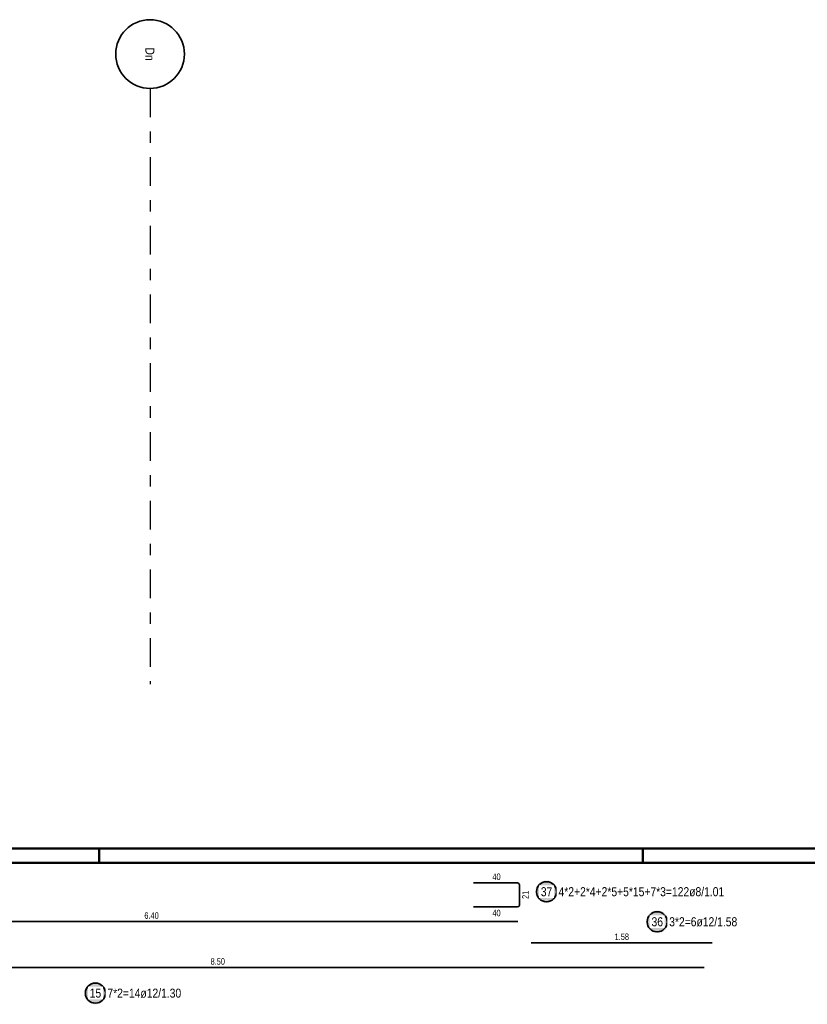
# Model space of a CAD drawing. Header units: millimetres. Extents: x -4.8 to 37.2, y -12 to 28.3.
# Tile 74 of 82: x 21.3 to 28.2, y 19.7 to 28.3. Entities that reach past the tile are written whole.
import ezdxf
from ezdxf.enums import TextEntityAlignment as Align

# ---------------------------------------------------------------- set-up
doc = ezdxf.new("R2010")
doc.units = ezdxf.units.MM
doc.linetypes.add('DASHDOTX2', pattern=[2, 1, -0.5, 0, -0.5])
doc.layers.add('Achsen', color=7, linetype='Continuous', lineweight=20)
doc.styles.add('Arial Narrow', font='ARIALN.TTF')

msp = doc.modelspace()

# ---------------------------------------------------------------- hatches: boundary and pattern name
at = {"lineweight": 25, "true_color": 0xffffff}
for points in [[(26.005721, 20.64759), (26.005662, 20.650993), (26.005484, 20.654391), (26.005187, 20.657781), (26.004773, 20.661159), (26.00424, 20.664521), (26.003591, 20.667861), (26.002825, 20.671177), (26.001945, 20.674465), (26.000949, 20.677719), (25.999842, 20.680937), (25.998622, 20.684114), (25.997292, 20.687247), (25.995854, 20.690331), (25.994309, 20.693363), (25.992659, 20.69634), (25.990906, 20.699257), (25.989053, 20.702111), (25.987101, 20.704899), (25.985053, 20.707617), (25.982911, 20.710262), (25.980678, 20.71283), (25.978357, 20.715319), (25.975951, 20.717725), (25.973462, 20.720046), (25.970893, 20.722279), (25.968248, 20.724421), (25.965531, 20.726469), (25.962743, 20.728421), (25.959889, 20.730275), (25.956971, 20.732027), (25.953995, 20.733677), (25.950963, 20.735222), (25.947878, 20.736661), (25.944746, 20.73799), (25.941568, 20.73921), (25.938351, 20.740318), (25.935096, 20.741313), (25.931809, 20.742194), (25.928493, 20.742959), (25.925152, 20.743609), (25.921791, 20.744141), (25.918413, 20.744556), (25.915023, 20.744852), (25.911624, 20.74503), (25.908221, 20.74509), (25.904819, 20.74503), (25.90142, 20.744852), (25.89803, 20.744556), (25.894652, 20.744141), (25.891291, 20.743609), (25.88795, 20.742959), (25.884634, 20.742194), (25.881347, 20.741313), (25.878092, 20.740318), (25.874875, 20.73921), (25.871697, 20.73799), (25.868565, 20.736661), (25.86548, 20.735222), (25.862448, 20.733677), (25.859471, 20.732027), (25.856554, 20.730275), (25.8537, 20.728421), (25.850912, 20.726469), (25.848194, 20.724421), (25.84555, 20.722279), (25.842981, 20.720046), (25.840492, 20.717725), (25.838086, 20.715319), (25.835765, 20.71283), (25.833532, 20.710262), (25.83139, 20.707617), (25.829342, 20.704899), (25.82739, 20.702111), (25.825537, 20.699257), (25.823784, 20.69634), (25.822134, 20.693363), (25.820589, 20.690331), (25.819151, 20.687247), (25.817821, 20.684114), (25.816601, 20.680937), (25.815493, 20.677719), (25.814498, 20.674465), (25.813618, 20.671177), (25.812852, 20.667861), (25.812203, 20.664521), (25.81167, 20.661159), (25.811256, 20.657781), (25.810959, 20.654391), (25.810781, 20.650993), (25.810721, 20.64759), (25.810781, 20.644187), (25.810959, 20.640789), (25.811256, 20.637398), (25.81167, 20.63402), (25.812203, 20.630659), (25.812852, 20.627318), (25.813618, 20.624002), (25.814498, 20.620715), (25.815493, 20.617461), (25.816601, 20.614243), (25.817821, 20.611066), (25.819151, 20.607933), (25.820589, 20.604849), (25.822134, 20.601816), (25.823784, 20.59884), (25.825537, 20.595923), (25.82739, 20.593069), (25.829342, 20.590281), (25.83139, 20.587563), (25.833532, 20.584918), (25.835765, 20.58235), (25.838086, 20.579861), (25.840492, 20.577454), (25.842981, 20.575133), (25.84555, 20.572901), (25.848194, 20.570759), (25.850912, 20.568711), (25.8537, 20.566759), (25.856554, 20.564905), (25.859471, 20.563152), (25.862448, 20.561502), (25.86548, 20.559957), (25.868565, 20.558519), (25.871697, 20.557189), (25.874875, 20.55597), (25.878092, 20.554862), (25.881347, 20.553867), (25.884634, 20.552986), (25.88795, 20.55222), (25.891291, 20.551571), (25.894652, 20.551039), (25.89803, 20.550624), (25.90142, 20.550327), (25.904819, 20.550149), (25.908221, 20.55009), (25.911624, 20.550149), (25.915023, 20.550327), (25.918413, 20.550624), (25.921791, 20.551039), (25.925152, 20.551571), (25.928493, 20.55222), (25.931809, 20.552986), (25.935096, 20.553867), (25.938351, 20.554862), (25.941568, 20.55597), (25.944746, 20.557189), (25.947878, 20.558519), (25.950963, 20.559957), (25.953995, 20.561502), (25.956971, 20.563152), (25.959889, 20.564905), (25.962743, 20.566759), (25.965531, 20.568711), (25.968248, 20.570759), (25.970893, 20.572901), (25.973462, 20.575133), (25.975951, 20.577454), (25.978357, 20.579861), (25.980678, 20.58235), (25.982911, 20.584918), (25.985053, 20.587563), (25.987101, 20.590281), (25.989053, 20.593069), (25.990906, 20.595923), (25.992659, 20.59884), (25.994309, 20.601816), (25.995854, 20.604849), (25.997292, 20.607933), (25.998622, 20.611066), (25.999842, 20.614243), (26.000949, 20.617461), (26.001945, 20.620715), (26.002825, 20.624002), (26.003591, 20.627318), (26.00424, 20.630659), (26.004773, 20.63402), (26.005187, 20.637398), (26.005484, 20.640789)], [(26.972374, 20.385221), (26.972315, 20.388624), (26.972137, 20.392022), (26.97184, 20.395413), (26.971425, 20.39879), (26.970893, 20.402152), (26.970244, 20.405492), (26.969478, 20.408808), (26.968597, 20.412096), (26.967602, 20.41535), (26.966494, 20.418568), (26.965275, 20.421745), (26.963945, 20.424878), (26.962507, 20.427962), (26.960962, 20.430994), (26.959312, 20.433971), (26.957559, 20.436888), (26.955705, 20.439742), (26.953753, 20.44253), (26.951705, 20.445248), (26.949563, 20.447893), (26.947331, 20.450461), (26.94501, 20.45295), (26.942603, 20.455357), (26.940114, 20.457678), (26.937546, 20.45991), (26.934901, 20.462052), (26.932183, 20.4641), (26.929395, 20.466052), (26.926541, 20.467906), (26.923624, 20.469658), (26.920648, 20.471308), (26.917615, 20.472853), (26.914531, 20.474292), (26.911398, 20.475621), (26.908221, 20.476841), (26.905003, 20.477949), (26.901749, 20.478944), (26.898462, 20.479825), (26.895146, 20.48059), (26.891805, 20.48124), (26.888443, 20.481772), (26.885066, 20.482187), (26.881675, 20.482484), (26.878277, 20.482662), (26.874874, 20.482721), (26.871471, 20.482662), (26.868073, 20.482484), (26.864683, 20.482187), (26.861305, 20.481772), (26.857943, 20.48124), (26.854603, 20.48059), (26.851287, 20.479825), (26.847999, 20.478944), (26.844745, 20.477949), (26.841527, 20.476841), (26.83835, 20.475621), (26.835217, 20.474292), (26.832133, 20.472853), (26.829101, 20.471308), (26.826124, 20.469658), (26.823207, 20.467906), (26.820353, 20.466052), (26.817565, 20.4641), (26.814847, 20.462052), (26.812202, 20.45991), (26.809634, 20.457678), (26.807145, 20.455357), (26.804738, 20.45295), (26.802417, 20.450461), (26.800185, 20.447893), (26.798043, 20.445248), (26.795995, 20.44253), (26.794043, 20.439742), (26.792189, 20.436888), (26.790437, 20.433971), (26.788787, 20.430994), (26.787242, 20.427962), (26.785803, 20.424878), (26.784474, 20.421745), (26.783254, 20.418568), (26.782146, 20.41535), (26.781151, 20.412096), (26.78027, 20.408808), (26.779505, 20.405492), (26.778855, 20.402152), (26.778323, 20.39879), (26.777908, 20.395413), (26.777612, 20.392022), (26.777434, 20.388624), (26.777374, 20.385221), (26.777434, 20.381818), (26.777612, 20.37842), (26.777908, 20.375029), (26.778323, 20.371652), (26.778855, 20.36829), (26.779505, 20.36495), (26.78027, 20.361634), (26.781151, 20.358346), (26.782146, 20.355092), (26.783254, 20.351874), (26.784474, 20.348697), (26.785803, 20.345564), (26.787242, 20.34248), (26.788787, 20.339448), (26.790437, 20.336471), (26.792189, 20.333554), (26.794043, 20.3307), (26.795995, 20.327912), (26.798043, 20.325194), (26.800185, 20.322549), (26.802417, 20.319981), (26.804738, 20.317492), (26.807145, 20.315085), (26.809634, 20.312764), (26.812202, 20.310532), (26.814847, 20.30839), (26.817565, 20.306342), (26.820353, 20.30439), (26.823207, 20.302536), (26.826124, 20.300784), (26.829101, 20.299134), (26.832133, 20.297589), (26.835217, 20.29615), (26.83835, 20.294821), (26.841527, 20.293601), (26.844745, 20.292493), (26.847999, 20.291498), (26.851287, 20.290617), (26.854603, 20.289852), (26.857943, 20.289202), (26.861305, 20.28867), (26.864683, 20.288255), (26.868073, 20.287959), (26.871471, 20.28778), (26.874874, 20.287721), (26.878277, 20.28778), (26.881675, 20.287959), (26.885066, 20.288255), (26.888443, 20.28867), (26.891805, 20.289202), (26.895146, 20.289852), (26.898462, 20.290617), (26.901749, 20.291498), (26.905003, 20.292493), (26.908221, 20.293601), (26.911398, 20.294821), (26.914531, 20.29615), (26.917615, 20.297589), (26.920648, 20.299134), (26.923624, 20.300784), (26.926541, 20.302536), (26.929395, 20.30439), (26.932183, 20.306342), (26.934901, 20.30839), (26.937546, 20.310532), (26.940114, 20.312764), (26.942603, 20.315085), (26.94501, 20.317492), (26.947331, 20.319981), (26.949563, 20.322549), (26.951705, 20.325194), (26.953753, 20.327912), (26.955705, 20.3307), (26.957559, 20.333554), (26.959312, 20.336471), (26.960962, 20.339448), (26.962507, 20.34248), (26.963945, 20.345564), (26.965275, 20.348697), (26.966494, 20.351874), (26.967602, 20.355092), (26.968597, 20.358346), (26.969478, 20.361634), (26.970244, 20.36495), (26.970893, 20.36829), (26.971425, 20.371652), (26.97184, 20.375029), (26.972137, 20.37842)], [(22.065253, 19.762171), (22.065194, 19.765574), (22.065016, 19.768972), (22.064719, 19.772363), (22.064305, 19.77574), (22.063772, 19.779102), (22.063123, 19.782442), (22.062357, 19.785758), (22.061476, 19.789046), (22.060481, 19.7923), (22.059373, 19.795518), (22.058154, 19.798695), (22.056824, 19.801828), (22.055386, 19.804912), (22.053841, 19.807944), (22.052191, 19.810921), (22.050438, 19.813838), (22.048585, 19.816692), (22.046633, 19.81948), (22.044584, 19.822198), (22.042443, 19.824843), (22.04021, 19.827411), (22.037889, 19.8299), (22.035483, 19.832307), (22.032994, 19.834628), (22.030425, 19.83686), (22.02778, 19.839002), (22.025062, 19.84105), (22.022275, 19.843002), (22.019421, 19.844856), (22.016503, 19.846608), (22.013527, 19.848258), (22.010495, 19.849803), (22.00741, 19.851242), (22.004278, 19.852571), (22.0011, 19.853791), (21.997883, 19.854899), (21.994628, 19.855894), (21.991341, 19.856775), (21.988025, 19.85754), (21.984684, 19.85819), (21.981323, 19.858722), (21.977945, 19.859137), (21.974555, 19.859434), (21.971156, 19.859612), (21.967753, 19.859671), (21.964351, 19.859612), (21.960952, 19.859434), (21.957562, 19.859137), (21.954184, 19.858722), (21.950823, 19.85819), (21.947482, 19.85754), (21.944166, 19.856775), (21.940879, 19.855894), (21.937624, 19.854899), (21.934406, 19.853791), (21.931229, 19.852571), (21.928097, 19.851242), (21.925012, 19.849803), (21.92198, 19.848258), (21.919003, 19.846608), (21.916086, 19.844856), (21.913232, 19.843002), (21.910444, 19.84105), (21.907726, 19.839002), (21.905082, 19.83686), (21.902513, 19.834628), (21.900024, 19.832307), (21.897618, 19.8299), (21.895297, 19.827411), (21.893064, 19.824843), (21.890922, 19.822198), (21.888874, 19.81948), (21.886922, 19.816692), (21.885069, 19.813838), (21.883316, 19.810921), (21.881666, 19.807944), (21.880121, 19.804912), (21.878683, 19.801828), (21.877353, 19.798695), (21.876133, 19.795518), (21.875025, 19.7923), (21.87403, 19.789046), (21.87315, 19.785758), (21.872384, 19.782442), (21.871735, 19.779102), (21.871202, 19.77574), (21.870787, 19.772363), (21.870491, 19.768972), (21.870313, 19.765574), (21.870253, 19.762171), (21.870313, 19.758768), (21.870491, 19.75537), (21.870787, 19.751979), (21.871202, 19.748602), (21.871735, 19.74524), (21.872384, 19.7419), (21.87315, 19.738584), (21.87403, 19.735296), (21.875025, 19.732042), (21.876133, 19.728824), (21.877353, 19.725647), (21.878683, 19.722514), (21.880121, 19.71943), (21.881666, 19.716398), (21.883316, 19.713421), (21.885069, 19.710504), (21.886922, 19.70765), (21.888874, 19.704862), (21.890922, 19.702144), (21.893064, 19.699499), (21.895297, 19.696931), (21.897618, 19.694442), (21.900024, 19.692035), (21.902513, 19.689714), (21.905082, 19.687482), (21.907726, 19.68534), (21.910444, 19.683292), (21.913232, 19.68134), (21.916086, 19.679486), (21.919003, 19.677734), (21.92198, 19.676084), (21.925012, 19.674539), (21.928097, 19.6731), (21.931229, 19.671771), (21.934406, 19.670551), (21.937624, 19.669443), (21.940879, 19.668448), (21.944166, 19.667567), (21.947482, 19.666802), (21.950823, 19.666152), (21.954184, 19.66562), (21.957562, 19.665205), (21.960952, 19.664909), (21.964351, 19.66473), (21.967753, 19.664671), (21.971156, 19.66473), (21.974555, 19.664909), (21.977945, 19.665205), (21.981323, 19.66562), (21.984684, 19.666152), (21.988025, 19.666802), (21.991341, 19.667567), (21.994628, 19.668448), (21.997883, 19.669443), (22.0011, 19.670551), (22.004278, 19.671771), (22.00741, 19.6731), (22.010495, 19.674539), (22.013527, 19.676084), (22.016503, 19.677734), (22.019421, 19.679486), (22.022275, 19.68134), (22.025062, 19.683292), (22.02778, 19.68534), (22.030425, 19.687482), (22.032994, 19.689714), (22.035483, 19.692035), (22.037889, 19.694442), (22.04021, 19.696931), (22.042443, 19.699499), (22.044584, 19.702144), (22.046633, 19.704862), (22.048585, 19.70765), (22.050438, 19.710504), (22.052191, 19.713421), (22.053841, 19.716398), (22.055386, 19.71943), (22.056824, 19.722514), (22.058154, 19.725647), (22.059373, 19.728824), (22.060481, 19.732042), (22.061476, 19.735296), (22.062357, 19.738584), (22.063123, 19.7419), (22.063772, 19.74524), (22.064305, 19.748602), (22.064719, 19.751979), (22.065016, 19.75537)]]:
    msp.add_hatch(color=7, dxfattribs=at).paths.add_polyline_path(points)

# ---------------------------------------------------------------- linework, layer by layer
at = {"color": 4, "linetype": 'Continuous', "lineweight": 50}
for p, q in [((36.25, 21.025), (0, 21.025)), ((36.125, 20.9), (0.5, 20.9))]:
    msp.add_line(p, q, dxfattribs=at)
at = {"color": 4, "linetype": 'Continuous', "lineweight": 50, "ltscale": 4}
for p, q in [((22, 21.025), (22, 20.9)), ((26.75, 21.025), (26.75, 20.9))]:
    msp.add_line(p, q, dxfattribs=at)
at = {"color": 2, "linetype": 'Continuous', "lineweight": 35}
for p, q in [((25.655083, 20.724956), (25.271083, 20.724956)), ((25.671083, 20.530956), (25.671083, 20.708956)), ((25.271083, 20.514956), (25.655083, 20.514956)), ((25.657631, 20.386224), (19.257631, 20.386224)), ((25.774922, 20.201541), (27.354922, 20.201541)), ((18.785814, 19.985832), (27.285814, 19.985832))]:
    msp.add_line(p, q, dxfattribs=at)
for centre in [(25.908221, 20.64759), (26.874874, 20.385221), (21.967753, 19.762171)]:
    msp.add_circle(centre, 0.0875, dxfattribs=at)
for centre, start, end in [((25.655083, 20.708956), 0, 90), ((25.655083, 20.530956), 270, 0)]:
    msp.add_arc(centre, 0.016, start, end, dxfattribs=at)
at = {"layer": 'Achsen', "color": 3, "linetype": 'DASHDOTX2', "lineweight": 25, "ltscale": 0.25}
msp.add_line((22.445212, 27.660434), (22.445212, 22.459473), dxfattribs=at)
at = {"layer": 'Achsen', "color": 2, "linetype": 'Continuous', "lineweight": 35}
msp.add_circle((22.445212, 27.960434), 0.3, dxfattribs=at)

# ---------------------------------------------------------------- texts
at = {"color": 3, "lineweight": 25, "char_height": 0.05625, "attachment_point": 1, "line_spacing_factor": 0.9, "style": 'Arial Narrow'}
for s, insert in [('40', (25.435645, 20.806206)), ('6.40', (22.395756, 20.467474)), ('40', (25.435645, 20.489956)), ('1.58', (26.503047, 20.282791)), ('8.50', (22.973939, 20.067082))]:
    msp.add_mtext(s, dxfattribs=dict(at, insert=insert))
at = {"color": 3, "lineweight": 25, "insert": (25.696083, 20.584518), "char_height": 0.05625, "attachment_point": 1, "rotation": 90, "line_spacing_factor": 0.9, "style": 'Arial Narrow'}
msp.add_mtext('21', dxfattribs=at)
at = {"layer": 'Achsen', "color": 2, "lineweight": 35, "style": 'Arial Narrow'}
msp.add_text('Dn', height=0.07875, rotation=270, dxfattribs=at).set_placement((22.444384, 27.960434), align=Align.MIDDLE_CENTER)

# ---------------------------------------------------------------- next in the draw order: texts
at = {"color": 2, "lineweight": 35, "char_height": 0.07875, "attachment_point": 1, "line_spacing_factor": 0.9, "style": 'Arial Narrow', "bg_fill": 3, "box_fill_scale": 1.2, "bg_fill_color": 256, "bg_fill_true_color": 13158600, "bg_fill_transparency": 0}
for s, insert in [('37', (25.858609, 20.686965)), ('36', (26.825262, 20.424596)), ('3*2=6ø12/1.58', (26.979874, 20.424596)), ('15', (21.918141, 19.801546)), ('7*2=14ø12/1.30', (22.072753, 19.801546))]:
    msp.add_mtext(s, dxfattribs=dict(at, insert=insert))

# ---------------------------------------------------------------- next in the draw order: texts
at = {"color": 2, "lineweight": 35, "insert": (26.013221, 20.686965), "char_height": 0.07875, "attachment_point": 1, "line_spacing_factor": 0.9, "style": 'Arial Narrow', "bg_fill": 3, "box_fill_scale": 1.2, "bg_fill_color": 256, "bg_fill_true_color": 13158600, "bg_fill_transparency": 0}
msp.add_mtext('4*2+2*4+2*5+5*15+7*3=122ø8/1.01', dxfattribs=at)

doc.saveas('drawing.dxf')
